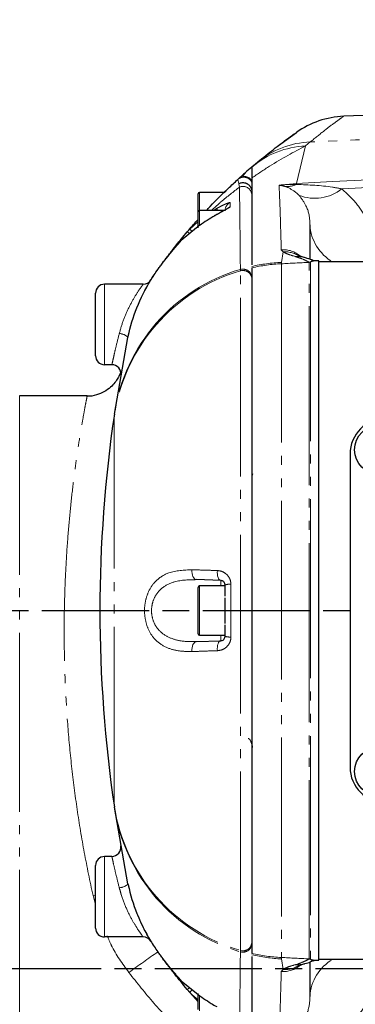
# Model space of a CAD drawing. Header units: millimetres. Extents: x 0 to 7327, y -11399 to -6123.
# Tile 57 of 87: x 3503 to 3540, y -9470 to -9360. Entities that reach past the tile are written whole.
import ezdxf

# ---------------------------------------------------------------- set-up
doc = ezdxf.new("R2010")
doc.units = ezdxf.units.MM
doc.linetypes.add('AM_ISO08W050', pattern=[18, 12, -1.5, 3, -1.5])
doc.linetypes.add('PHANTOM', pattern=[26.5, 20, -1.5, 1, -1.5, 1, -1.5])
for name, color, linetype, lineweight in [('AM_5', 3, 'Continuous', 25), ('AM_7', 4, 'AM_ISO08W050', 25), ('LineThick', 7, 'Continuous', 30)]:
    doc.layers.add(name, color=color, linetype=linetype, lineweight=lineweight)
doc.styles.add('HHI_Dims', font='simplex.shx', dxfattribs={"width": 0.8, "bigfont": 'whgtxt.shx'})
doc.dimstyles.new('HHI_Standard$0', dxfattribs={"dimtxt": 3.5, "dimasz": 3.5, "dimexe": 1, "dimexo": 1, "dimgap": 1.5, "dimtad": 1, "dimdec": 0, "dimdsep": 46, "dimtxsty": 'HHI_Dims', "dimcen": 0, "dimclrd": 1, "dimclre": 1, "dimclrt": 1, "dimadec": 3, "dimazin": 2, "dimtp": 0.1, "dimtm": 0.1, "dimtfac": 0.65, "dimtdec": 0, "dimtmove": 0, "dimatfit": 3, "dimldrblk": 'OPEN30', "dimfxl": 1, "dimlwd": -1, "dimlwe": -1, "dimarcsym": 1})

# ---------------------------------------------------------------- blocks, each defined once
blk = doc.blocks.new('*D85')
at = {"layer": 'AM_5', "color": 1, "transparency": 16777216}
for p, q in [((3454.17, -9948.31), (3454.17, -9196.86)), ((3688.43, -9947.77), (3688.43, -9196.86)), ((3670.93, -9201.86), (3471.67, -9201.86))]:
    blk.add_line(p, q, dxfattribs=at)
for points in [[(3471.67, -9198.94), (3471.67, -9204.78), (3454.17, -9201.86)], [(3670.93, -9198.94), (3670.93, -9204.78), (3688.43, -9201.86)]]:
    blk.add_solid(points, dxfattribs=at)
at = {"layer": 'Defpoints', "color": 0, "transparency": 16777216}
for p in [(3454.17, -9201.86), (3688.43, -9952.77), (3454.17, -9953.31)]:
    blk.add_point(p, dxfattribs=at)
at = {"layer": 'AM_5', "color": 1, "transparency": 16777216, "insert": (3571.3, -9176.86), "char_height": 35, "attachment_point": 5, "style": 'HHI_Dims'}
blk.add_mtext('267', dxfattribs=at)
blk = doc.blocks.new('_Open30')
at = {"color": 0, "linetype": 'ByBlock', "lineweight": -2}
for p, q in [((-1, 0.2679), (0, 0)), ((0, 0), (-1, -0.2679)), ((0, 0), (-1, 0))]:
    blk.add_line(p, q, dxfattribs=at)
blk = doc.blocks.new('*D86')
at = {"layer": 'AM_5', "color": 1, "transparency": 16777216}
for p, q in [((3458.79, -9560.78), (3458.79, -9307.15)), ((3683.8, -9560.82), (3683.8, -9307.15)), ((3666.3, -9312.15), (3476.29, -9312.15))]:
    blk.add_line(p, q, dxfattribs=at)
for points in [[(3476.29, -9309.23), (3476.29, -9315.06), (3458.79, -9312.15)], [(3666.3, -9309.23), (3666.3, -9315.06), (3683.8, -9312.15)]]:
    blk.add_solid(points, dxfattribs=at)
at = {"layer": 'Defpoints', "color": 0, "transparency": 16777216}
for p in [(3458.79, -9312.15), (3458.79, -9565.78), (3683.8, -9565.82)]:
    blk.add_point(p, dxfattribs=at)
at = {"layer": 'AM_5', "color": 1, "transparency": 16777216, "insert": (3571.29, -9287.15), "char_height": 35, "attachment_point": 5, "style": 'HHI_Dims'}
blk.add_mtext('225', dxfattribs=at)
blk = doc.blocks.new('A$C024A56F6')
at = {"color": 7, "linetype": 'Continuous', "lineweight": 25}
for p, q in [((1914.8, -2517.71), (1916.81, -2516.24)), ((1911.82, -2520.11), (1912.45, -2519.58)), ((1911.82, -2520.12), (1911.82, -2520.11)), ((1910.48, -2521.32), (1910.41, -2521.39)), ((1910.43, -2521.34), (1910.74, -2521.06)), ((1911.1, -2520.75), (1910.82, -2521.11)), ((1908.69, -2522.97), (1909.13, -2522.55)), ((1905.82, -2525.12), (1905.82, -2523.12)), ((1908.82, -2522.97), (1905.97, -2522.97)), ((1905.82, -2526.91), (1905.82, -2525.12)), ((1908.82, -2524.97), (1905.97, -2524.97)), ((1905.61, -2526.93), (1903.92, -2528.34)), ((1904.59, -2527.36), (1904.87, -2527.05)), ((1903.92, -2528.34), (1902.88, -2529.46)), ((1911.82, -2531.39), (1911.82, -2608.06)), ((1919.32, -2530.62), (1918.85, -2530.62)), ((1919.32, -2608.83), (1919.32, -2530.62)), ((1924.32, -2530.72), (1919.32, -2530.72)), ((1899.66, -2533.22), (1895.32, -2533.22)), ((1894.32, -2541.22), (1894.32, -2534.22)), ((1896.43, -2547.75), (1897.95, -2539.17)), ((1896.15, -2542.22), (1895.32, -2542.22)), ((1893.37, -2545.72), (1885.82, -2545.72)), ((1893.37, -2545.76), (1893.37, -2545.75)), ((1922.82, -2552.22), (1922.82, -2587.22)), ((1908.34, -2566.35), (1905.64, -2566.26)), ((1905.82, -2572.32), (1905.82, -2567.12)), ((1908.82, -2566.97), (1905.97, -2566.97)), ((1908.82, -2568.12), (1908.82, -2566.85)), ((1908.82, -2571.17), (1908.82, -2568.28)), ((1908.82, -2572.6), (1908.82, -2571.32)), ((1905.64, -2573.19), (1908.34, -2573.1)), ((1905.97, -2572.47), (1908.82, -2572.47)), ((1897.95, -2600.28), (1896.43, -2591.7)), ((1896.15, -2597.22), (1895.32, -2597.22)), ((1894.32, -2605.22), (1894.32, -2598.22)), ((1899.66, -2606.22), (1895.32, -2606.22)), ((1918.85, -2608.83), (1919.32, -2608.83)), ((1919.32, -2608.72), (1924.32, -2608.72)), ((1902.88, -2609.99), (1903.92, -2611.11)), ((1903.92, -2611.11), (1905.61, -2612.52)), ((1904.87, -2612.4), (1904.59, -2612.09)), ((1905.82, -2613.48), (1904.59, -2612.09)), ((1905.82, -2614.32), (1905.82, -2612.54))]:
    blk.add_line(p, q, dxfattribs=at)
at = {"color": 8, "linetype": 'PHANTOM', "lineweight": 18}
for p, q in [((1917.83, -2517.76), (1916.81, -2521.95)), ((1918.37, -2517.31), (1917.83, -2517.76)), ((1910.36, -2521.97), (1910.24, -2521.51)), ((1910.36, -2521.99), (1910.36, -2521.97)), ((1910.44, -2522.36), (1910.36, -2521.99)), ((1914.88, -2522.16), (1916.81, -2521.95)), ((1905.97, -2522.97), (1905.97, -2524.97)), ((1907.53, -2524.97), (1907.88, -2524.76)), ((1905.97, -2524.97), (1905.97, -2526.66)), ((1904.87, -2527.05), (1905.82, -2526.2)), ((1915.33, -2529.6), (1915.12, -2529.37)), ((1915.33, -2529.6), (1915.14, -2530.78)), ((1915.14, -2530.78), (1915.13, -2530.93)), ((1915.13, -2530.93), (1915.13, -2608.52)), ((1918.25, -2530.77), (1918.22, -2530.75)), ((1918.25, -2608.68), (1918.25, -2530.77)), ((1918.85, -2530.62), (1918.37, -2530.74)), ((1918.37, -2530.74), (1918.39, -2530.77)), ((1918.39, -2530.77), (1918.39, -2608.68)), ((1910.54, -2531.72), (1910.54, -2531.57)), ((1910.54, -2607.73), (1910.54, -2531.72)), ((1895.32, -2533.22), (1895.32, -2542.22)), ((1885.82, -2545.72), (1885.82, -2673.72)), ((1896.42, -2547.92), (1896.43, -2547.75)), ((1896.42, -2591.53), (1896.42, -2547.92)), ((1911.82, -2554.77), (1911.92, -2554.44)), ((1908.34, -2566.97), (1908.34, -2566.35)), ((1905.97, -2566.97), (1905.97, -2572.47)), ((1909.48, -2566.78), (1909.48, -2572.67)), ((1908.34, -2573.1), (1908.34, -2572.47)), ((1896.43, -2591.7), (1896.42, -2591.53)), ((1895.32, -2597.22), (1895.32, -2606.22)), ((1894.32, -2601.54), (1894.04, -2601.6)), ((1894.32, -2602.63), (1894.04, -2601.6)), ((1910.54, -2607.88), (1910.54, -2607.73)), ((1915.13, -2608.52), (1915.14, -2608.67)), ((1915.14, -2608.67), (1915.33, -2609.85)), ((1918.22, -2608.7), (1918.25, -2608.68)), ((1918.39, -2608.68), (1918.37, -2608.71)), ((1918.37, -2608.71), (1918.85, -2608.83)), ((1915.12, -2610.08), (1915.33, -2609.85)), ((1905.97, -2612.79), (1905.97, -2614.47))]:
    blk.add_line(p, q, dxfattribs=at)
at = {"color": 8, "linetype": 'PHANTOM', "lineweight": 18, "flags": 128}
for points in [[(1909.4, -2524.09), (1909.4, -2524.25), (1909.41, -2524.55)], [(1905.64, -2566.26), (1905.52, -2566.23), (1905.41, -2566.17), (1905.32, -2566.06), (1905.23, -2565.92), (1905.17, -2565.75), (1905.13, -2565.56), (1905.11, -2565.36), (1905.12, -2565.15)], [(1908.34, -2566.35), (1908.25, -2566.33), (1908.17, -2566.26), (1908.1, -2566.16), (1908.04, -2566.01), (1907.99, -2565.85), (1907.97, -2565.66), (1907.95, -2565.45), (1907.96, -2565.24)], [(1905.64, -2573.19), (1905.52, -2573.22), (1905.41, -2573.28), (1905.32, -2573.39), (1905.23, -2573.53), (1905.17, -2573.7), (1905.13, -2573.89), (1905.11, -2574.09), (1905.12, -2574.3)], [(1907.96, -2574.21), (1907.95, -2574), (1907.97, -2573.79), (1907.99, -2573.6), (1908.04, -2573.43), (1908.1, -2573.29), (1908.17, -2573.19), (1908.25, -2573.12), (1908.34, -2573.1)]]:
    blk.add_lwpolyline(points, dxfattribs=at)
at = {"color": 7, "linetype": 'Continuous', "lineweight": 25}
for centre in [(1926.07, -2551.73), (1926.07, -2587.72)]:
    blk.add_circle(centre, 2.75, dxfattribs=at)
for centre, radius, start, end in [((1922.55, -2524.43), 10, 92.5218, 125.0435), ((1954.32, -3245.72), 731.99, 91.16959, 92.5218), ((1954.32, -2569.72), 65.32, 130.5865, 131.4294), ((1905.97, -2523.12), 0.15, 90, 180), ((1905.97, -2525.12), 0.15, 90, 180), ((1895.32, -2534.22), 1, 90, 180), ((1899.66, -2532.22), 1, 270, 328.3481), ((1895.32, -2541.22), 1, 180, 270), ((1896.15, -2543.22), 1, 349.8924, 90), ((2044.81, -2569.72), 150, 171.5748, 188.4252), ((1926.82, -2552.22), 4, 90.2495, 180), ((1905.97, -2567.12), 0.15, 90, 180), ((1905.97, -2572.32), 0.15, 180, 270), ((1926.82, -2587.22), 4, 180, 269.7505), ((1896.15, -2596.22), 1, 270, 10.1076), ((1895.32, -2598.22), 1, 90, 180), ((1895.32, -2605.22), 1, 180, 270), ((1899.66, -2607.22), 1, 31.6519, 90)]:
    blk.add_arc(centre, radius, start, end, dxfattribs=at)
at = {"color": 8, "linetype": 'PHANTOM', "lineweight": 18}
for centre, radius, start, end in [((1918.22, -2527.59), 9.83, 92.2536, 130.5515), ((1918.75, -2527.13), 9.83, 92.1984, 129.8319), ((1910.82, -2523.28), 1, 0.1409, 112.4673), ((1915.6, -2519.18), 3.13, 270.9068, 293.4038), ((1916.48, -2522.13), 0.379, 10.7571, 28.6175), ((1918.86, -2518.75), 4.86, 248.9047, 308.5328), ((1909.51, -2524.12), 1.75, 201.5018, 209.2802), ((1909.82, -2525), 0.997, 114.5593, 179.959), ((1909.82, -2525.46), 0.998, 114.2254, 135.4089), ((1907.01, -2525.21), 2.82, 220.6529, 228.1857), ((1923.49, -2526.26), 5.18, 183.6178, 239.6091), ((1903.48, -2529.11), 2.07, 48.7039, 57.4245), ((1915.32, -2532.37), 3.01, 50.1916, 93.7511), ((1915.52, -2532.55), 2.95, 53.9317, 93.6595), ((1916.92, -2532.91), 2.79, 75.272, 94.3027), ((1916.19, -2550.82), 20.07, 92.9913, 102.5753), ((1916.2, -2550.98), 20.08, 93.0571, 102.6062), ((1953.96, -3257.77), 727.87, 92.81255, 93.0581), ((1918.41, -2533.64), 2.9, 90.7316, 93.6522), ((1918.39, -2533.75), 2.98, 89.9874, 92.8302), ((1916.15, -2550.86), 19.95, 106.3278, 171.5143), ((1916.13, -2550.68), 19.92, 106.3011, 171.521), ((1901.32, -2531.57), 0.0232, 147.1229, 189.3239), ((1910.82, -2532.53), 0.999, 0.1421, 106.5453), ((1910.82, -2532.68), 0.999, 0.1546, 106.5115), ((1896.95, -2540.13), 1.39, 43.6182, 89.001), ((1909.36, -2568.66), 1.89, 86.0978, 106.5111), ((1909.36, -2570.79), 1.89, 253.506, 273.885), ((1916.15, -2588.59), 19.95, 188.4859, 253.6719), ((1916.13, -2588.77), 19.92, 188.479, 253.6989), ((1896.95, -2599.32), 1.39, 270.999, 316.3818), ((1910.82, -2606.77), 0.999, 253.4903, 359.847), ((1910.82, -2606.92), 0.999, 253.4561, 359.8599), ((1995.85, -2744.34), 166.01, 124.7168, 126.0914), ((1901.32, -2607.88), 0.0232, 170.6761, 212.8771), ((1916.2, -2588.47), 20.08, 257.3951, 266.9415), ((1916.19, -2588.64), 20.06, 257.4232, 267.0122), ((1953.96, -1881.68), 727.87, 266.9419, 267.18745), ((1915.32, -2607.08), 3.01, 266.2528, 309.7186), ((1915.52, -2606.9), 2.96, 266.3555, 306.1918), ((1916.92, -2606.54), 2.79, 265.6894, 285.1796), ((1918.41, -2605.72), 2.99, 266.3885, 269.2277), ((1918.39, -2605.7), 2.98, 267.1698, 270.0126), ((1923.49, -2613.19), 5.18, 120.3916, 176.3816), ((1903.48, -2610.35), 2.06, 302.5502, 311.304), ((1907.37, -2614.59), 3.32, 132.3341, 138.7948)]:
    blk.add_arc(centre, radius, start, end, dxfattribs=at)
for centre, major_axis, ratio, start_param, end_param in [((1954.32, -3245.72), (731.99, 0), 0.996313, 1.583023, 1.619932), ((1954.32, -3326.37), (0, 805.48), 0.908766, 6.246291, 6.334452), ((1954.32, -3324.25), (0, 802.49), 0.908412, 6.24614, 6.32768)]:
    blk.add_ellipse(centre, major_axis=major_axis, ratio=ratio, start_param=start_param, end_param=end_param, dxfattribs=at)
for points, knots in [([(1922.11, -2514.44), (1922.06, -2514.47), (1921.96, -2514.54), (1921.18, -2515.11), (1920, -2515.98), (1918.91, -2516.87), (1918.37, -2517.31)], [0, 0, 0, 0, 0.2493003, 0.4986075, 0.7492982, 1, 1, 1, 1]), ([(1917.83, -2517.76), (1916.52, -2518.45), (1914.6, -2519.46), (1912.49, -2520.89), (1911.82, -2521.35)], [0, 0, 0, 0, 0.683111, 1, 1, 1, 1]), ([(1910.24, -2521.51), (1910.29, -2521.47), (1910.41, -2521.38), (1910.62, -2521.29), (1910.86, -2521.24), (1911.11, -2521.26), (1911.35, -2521.34), (1911.55, -2521.47), (1911.72, -2521.64), (1911.79, -2521.77), (1911.82, -2521.83)], [0, 0, 0, 0, 0.1128891, 0.2355591, 0.3657278, 0.5000033, 0.6342717, 0.7644351, 0.8871105, 1, 1, 1, 1]), ([(1910.44, -2522.36), (1909.77, -2522.88), (1908.77, -2523.64), (1907.66, -2524.65), (1907.29, -2524.97)], [0, 0, 0, 0, 0.677479, 1, 1, 1, 1]), ([(1910.36, -2521.97), (1910.43, -2521.94), (1910.57, -2521.88), (1910.82, -2521.85), (1911.09, -2521.88), (1911.34, -2521.99), (1911.56, -2522.16), (1911.71, -2522.38), (1911.8, -2522.61), (1911.81, -2522.77), (1911.82, -2522.84)], [0, 0, 0, 0, 0.110614, 0.232695, 0.363833, 0.500007, 0.63618, 0.767317, 0.88939, 1, 1, 1, 1]), ([(1910.36, -2521.99), (1910.43, -2521.96), (1910.58, -2521.9), (1910.83, -2521.87), (1911.09, -2521.91), (1911.35, -2522.02), (1911.56, -2522.2), (1911.72, -2522.42), (1911.8, -2522.65), (1911.82, -2522.81), (1911.82, -2522.88)], [0, 0, 0, 0, 0.110568, 0.232634, 0.363782, 0.499992, 0.636213, 0.767358, 0.889443, 1, 1, 1, 1]), ([(1910.54, -2531.57), (1910.52, -2529.51), (1910.49, -2526.38), (1910.45, -2523.38), (1910.44, -2522.36)], [0, 0, 0, 0, 0.659867, 1, 1, 1, 1]), ([(1914.88, -2522.16), (1914.88, -2522.16), (1914.99, -2522.14), (1915.64, -2522.06), (1916.29, -2522.06), (1916.85, -2522.06)], [0, 0, 0, 0, 0.009284, 0.155536, 1, 1, 1, 1]), ([(1915.12, -2529.37), (1915.09, -2528.3), (1915.03, -2526.24), (1914.95, -2523.87), (1914.89, -2522.55), (1914.88, -2522.19), (1914.88, -2522.16)], [0, 0, 0, 0, 0.442369, 0.85007, 0.98642, 1, 1, 1, 1]), ([(1915.65, -2522.32), (1915.44, -2522.26), (1915.19, -2522.18), (1914.92, -2522.16), (1914.88, -2522.16), (1914.88, -2522.16)], [0, 0, 0, 0, 0.840683, 0.987513, 1, 1, 1, 1]), ([(1917.11, -2523.28), (1917.01, -2523.19), (1916.55, -2522.74), (1916.05, -2522.5), (1915.65, -2522.32)], [0, 0, 0, 0, 0.214709, 1, 1, 1, 1]), ([(1916.85, -2522.06), (1918.19, -2522.11), (1919.89, -2522.18), (1921.55, -2522.49), (1921.89, -2522.55)], [0, 0, 0, 0, 0.792557, 1, 1, 1, 1]), ([(1921.89, -2522.55), (1922.46, -2523.07), (1923.59, -2524.13), (1924.91, -2526.17), (1925.87, -2528.38), (1926.08, -2530.01), (1926.18, -2530.72)], [0, 0, 0, 0, 0.220626, 0.448184, 0.756521, 1, 1, 1, 1]), ([(1918.32, -2526.58), (1918.32, -2526.49), (1918.3, -2525.77), (1918.13, -2524.66), (1917.4, -2523.67), (1917.11, -2523.28)], [0, 0, 0, 0, 0.089127, 0.64371, 1, 1, 1, 1]), ([(1907.88, -2524.76), (1908.04, -2524.67), (1908.36, -2524.49), (1908.79, -2524.29), (1909.13, -2524.15), (1909.36, -2524.08), (1909.39, -2524.09), (1909.4, -2524.09)], [0, 0, 0, 0, 0.229051, 0.43699, 0.628835, 0.815471, 1, 1, 1, 1]), ([(1909.41, -2524.55), (1909.41, -2524.55), (1909.41, -2524.57), (1909.31, -2524.65), (1908.97, -2524.84), (1908.47, -2525.11), (1908.08, -2525.33), (1907.89, -2525.44)], [0, 0, 0, 0, 0.027381, 0.235882, 0.472778, 0.73505, 1, 1, 1, 1]), ([(1903.92, -2528.34), (1903.86, -2528.41), (1903.62, -2528.67), (1903.23, -2529.12), (1902.77, -2529.68), (1902.35, -2530.2), (1901.99, -2530.65), (1901.67, -2531.07), (1901.47, -2531.34), (1901.35, -2531.51), (1901.3, -2531.58)], [0, 0, 0, 0, 0.091934, 0.350428, 0.534179, 0.668276, 0.820475, 0.891979, 0.958395, 1, 1, 1, 1]), ([(1916.71, -2530.13), (1916.42, -2530.04), (1915.83, -2529.88), (1915.5, -2529.69), (1915.33, -2529.6)], [0, 0, 0, 0, 0.498849, 1, 1, 1, 1]), ([(1918.22, -2530.75), (1918.11, -2530.69), (1917.9, -2530.59), (1917.46, -2530.38), (1917.01, -2530.23), (1916.71, -2530.13)], [0, 0, 0, 0, 0.250204, 0.495463, 1, 1, 1, 1]), ([(1918.69, -2530.61), (1918.67, -2530.59), (1918.62, -2530.56), (1918.47, -2530.64), (1918.39, -2530.72), (1918.37, -2530.74)], [0, 0, 0, 0, 0.355269, 0.872404, 1, 1, 1, 1]), ([(1897.95, -2539.17), (1897.96, -2539.13), (1898.2, -2538), (1898.87, -2535.8), (1900.09, -2533.33), (1901.02, -2531.98), (1901.3, -2531.58)], [0, 0, 0, 0, 0.015898, 0.413196, 0.822025, 1, 1, 1, 1]), ([(1896.98, -2538.74), (1897.12, -2538.23), (1897.42, -2537.2), (1898.08, -2535.72), (1898.79, -2534.46), (1899.38, -2533.6), (1899.61, -2533.29), (1899.65, -2533.23), (1899.66, -2533.23), (1899.66, -2533.22)], [0, 0, 0, 0, 0.186947, 0.375408, 0.574929, 0.779734, 0.930033, 0.966243, 1, 1, 1, 1]), ([(1896.15, -2542.22), (1896.16, -2542.18), (1896.18, -2542.08), (1896.35, -2541.32), (1896.61, -2540.2), (1896.85, -2539.23), (1896.98, -2538.74)], [0, 0, 0, 0, 0.245303, 0.490959, 0.73881, 1, 1, 1, 1]), ([(1894.04, -2601.6), (1893.7, -2599.99), (1893.02, -2596.76), (1892.23, -2591.92), (1891.61, -2587.11), (1891.18, -2582.43), (1890.91, -2577.96), (1890.8, -2573.68), (1890.81, -2569.59), (1890.94, -2565.73), (1891.16, -2562.16), (1891.44, -2558.88), (1891.76, -2555.9), (1892.11, -2553.23), (1892.45, -2550.94), (1892.77, -2549.01), (1893.04, -2547.5), (1893.24, -2546.44), (1893.36, -2545.83), (1893.37, -2545.78), (1893.37, -2545.76)], [0, 0, 0, 0, 0.0540653, 0.1081294, 0.1638238, 0.2195185, 0.2735215, 0.3275263, 0.3830625, 0.4386013, 0.4936799, 0.5487601, 0.6053091, 0.6618581, 0.7192902, 0.7767217, 0.83582, 0.8949176, 0.9523193, 1, 1, 1, 1]), ([(1905.12, -2574.3), (1904.62, -2574.29), (1903.63, -2574.28), (1902.25, -2573.91), (1901.1, -2573.17), (1900.3, -2572.09), (1899.87, -2570.83), (1899.76, -2569.53), (1899.96, -2568.28), (1900.41, -2567.19), (1901.23, -2566.16), (1902.75, -2565.25), (1904.22, -2565.19), (1905.12, -2565.15)], [0, 0, 0, 0, 0.095771, 0.191273, 0.290912, 0.373711, 0.442919, 0.511807, 0.575851, 0.64121, 0.714024, 0.825928, 1, 1, 1, 1]), ([(1905.12, -2565.15), (1905.68, -2565.17), (1906.6, -2565.2), (1907.58, -2565.23), (1907.96, -2565.24)], [0, 0, 0, 0, 0.612875, 1, 1, 1, 1]), ([(1907.96, -2565.24), (1908.08, -2565.26), (1908.38, -2565.29), (1908.81, -2565.49), (1909.18, -2565.83), (1909.43, -2566.28), (1909.47, -2566.61), (1909.48, -2566.78)], [0, 0, 0, 0, 0.161529, 0.389844, 0.600466, 0.800602, 1, 1, 1, 1]), ([(1905.64, -2566.26), (1904.79, -2566.27), (1903.43, -2566.3), (1901.96, -2566.98), (1901.17, -2567.77), (1900.74, -2568.61), (1900.55, -2569.55), (1900.61, -2570.22), (1900.77, -2570.86), (1901.07, -2571.56), (1901.84, -2572.38), (1902.94, -2572.93), (1904.24, -2573.2), (1905.17, -2573.19), (1905.64, -2573.19)], [0, 0, 0, 0, 0.183284, 0.296476, 0.367501, 0.429476, 0.489066, 0.549597, 0.553031, 0.618272, 0.698715, 0.799127, 0.899423, 1, 1, 1, 1]), ([(1909.48, -2572.67), (1909.48, -2572.71), (1909.48, -2572.93), (1909.36, -2573.34), (1909.03, -2573.8), (1908.53, -2574.13), (1908.15, -2574.18), (1907.96, -2574.21)], [0, 0, 0, 0, 0.048603, 0.26409, 0.499831, 0.749304, 1, 1, 1, 1]), ([(1907.96, -2574.21), (1907.36, -2574.22), (1906.38, -2574.26), (1905.47, -2574.29), (1905.12, -2574.3)], [0, 0, 0, 0, 0.612872, 1, 1, 1, 1]), ([(1911.92, -2585.01), (1911.88, -2584.86), (1911.8, -2584.58), (1911.67, -2584.27), (1911.55, -2584.06), (1911.46, -2584.04), (1911.42, -2584.02)], [0, 0, 0, 0, 0.249994, 0.500003, 0.75, 1, 1, 1, 1]), ([(1896.98, -2600.71), (1896.85, -2600.22), (1896.61, -2599.26), (1896.35, -2598.12), (1896.18, -2597.36), (1896.16, -2597.27), (1896.15, -2597.22)], [0, 0, 0, 0, 0.25618, 0.51165, 0.76277, 1, 1, 1, 1]), ([(1899.66, -2606.22), (1899.63, -2606.18), (1899.56, -2606.1), (1899.11, -2605.46), (1898.49, -2604.49), (1897.79, -2603.14), (1897.27, -2601.78), (1897.05, -2600.97), (1896.98, -2600.71)], [0, 0, 0, 0, 0.16076, 0.322994, 0.499846, 0.699537, 0.903954, 1, 1, 1, 1]), ([(1897.95, -2600.28), (1897.96, -2600.32), (1898.2, -2601.45), (1898.87, -2603.64), (1900.09, -2606.12), (1901.02, -2607.46), (1901.3, -2607.87)], [0, 0, 0, 0, 0.015898, 0.413196, 0.822025, 1, 1, 1, 1]), ([(1898.06, -2610.2), (1897.33, -2609.21), (1896.38, -2607.92), (1895.78, -2606.45), (1895.64, -2606.1)], [0, 0, 0, 0, 0.762469, 1, 1, 1, 1]), ([(1901.3, -2607.87), (1901.37, -2607.97), (1901.52, -2608.18), (1901.85, -2608.62), (1902.33, -2609.24), (1902.89, -2609.92), (1903.43, -2610.56), (1903.76, -2610.93), (1903.92, -2611.11)], [0, 0, 0, 0, 0.0620417, 0.1376838, 0.2924089, 0.5247958, 0.76501, 1, 1, 1, 1]), ([(1910.44, -2617.09), (1910.46, -2615.1), (1910.5, -2612.08), (1910.53, -2608.95), (1910.54, -2607.88)], [0, 0, 0, 0, 0.659872, 1, 1, 1, 1]), ([(1915.33, -2609.85), (1915.49, -2609.75), (1915.83, -2609.57), (1916.41, -2609.4), (1916.71, -2609.32)], [0, 0, 0, 0, 0.498389, 1, 1, 1, 1]), ([(1916.71, -2609.32), (1917.01, -2609.22), (1917.32, -2609.12), (1917.8, -2608.91), (1918.01, -2608.81), (1918.22, -2608.7)], [0, 0, 0, 0, 0.503868, 0.504539, 1, 1, 1, 1]), ([(1918.37, -2608.71), (1918.37, -2608.71), (1918.39, -2608.72), (1918.44, -2608.78), (1918.57, -2608.87), (1918.65, -2608.86), (1918.7, -2608.86)], [0, 0, 0, 0, 0.020874, 0.104356, 0.438329, 1, 1, 1, 1]), ([(1926.18, -2608.72), (1926.09, -2609.42), (1925.88, -2611.04), (1924.93, -2613.24), (1923.61, -2615.31), (1922.47, -2616.36), (1921.89, -2616.9)], [0, 0, 0, 0, 0.235214, 0.551827, 0.772952, 1, 1, 1, 1]), ([(1903.87, -2616.83), (1902.85, -2615.78), (1900.81, -2613.67), (1898.97, -2611.36), (1898.06, -2610.2)], [0, 0, 0, 0, 0.498589, 1, 1, 1, 1]), ([(1914.88, -2617.29), (1914.88, -2617.26), (1914.93, -2615.94), (1915.02, -2613.54), (1915.09, -2611.15), (1915.12, -2610.08)], [0, 0, 0, 0, 0.01358, 0.557631, 1, 1, 1, 1]), ([(1905.82, -2613.24), (1905.61, -2613.09), (1905.27, -2612.83), (1904.99, -2612.52), (1904.87, -2612.4)], [0, 0, 0, 0, 0.6099402, 1, 1, 1, 1]), ([(1917.11, -2616.16), (1917.4, -2615.78), (1918.13, -2614.79), (1918.3, -2613.68), (1918.32, -2612.96), (1918.32, -2612.86)], [0, 0, 0, 0, 0.35629, 0.910871, 1, 1, 1, 1])]:
    blk.add_open_spline(points, degree=3, knots=knots, dxfattribs=at)
at = {"color": 7, "linetype": 'Continuous', "lineweight": 25}
for points, knots in [([(1912.45, -2519.58), (1913.08, -2519.07), (1914.34, -2518.05), (1915.7, -2517.04), (1916.51, -2516.45), (1916.62, -2516.37), (1916.66, -2516.35)], [0, 0, 0, 0, 0.2848954, 0.5697736, 0.85667, 1, 1, 1, 1]), ([(1911.82, -2520.12), (1911.82, -2520.22), (1911.82, -2520.37), (1911.82, -2521.11), (1911.82, -2521.35)], [0, 0, 0, 0, 0.674051, 1, 1, 1, 1]), ([(1906.74, -2524.97), (1906.88, -2524.82), (1907.75, -2523.88), (1908.9, -2522.76), (1909.89, -2521.84), (1910.24, -2521.51)], [0, 0, 0, 0, 0.109561, 0.687266, 1, 1, 1, 1]), ([(1910.32, -2521.44), (1910.38, -2521.4), (1910.49, -2521.31), (1910.69, -2521.22), (1910.9, -2521.18), (1911.11, -2521.18), (1911.32, -2521.23), (1911.52, -2521.32), (1911.69, -2521.45), (1911.78, -2521.56), (1911.82, -2521.62)], [0, 0, 0, 0, 0.125009, 0.250003, 0.375001, 0.5, 0.624993, 0.749998, 0.874988, 1, 1, 1, 1]), ([(1911.1, -2520.75), (1911.03, -2520.8), (1910.9, -2520.92), (1910.65, -2521.14), (1910.47, -2521.31), (1910.45, -2521.32)], [0, 0, 0, 0, 0.412933, 0.94033, 1, 1, 1, 1]), ([(1911.82, -2521.35), (1911.82, -2521.62), (1911.82, -2524.78), (1911.82, -2528.06), (1911.82, -2531.06)], [0, 0, 0, 0, 0.086229, 1, 1, 1, 1]), ([(1909.17, -2524.71), (1909.17, -2524.72), (1909.16, -2524.72), (1909.09, -2524.77), (1908.93, -2524.86), (1908.63, -2525.03), (1908.17, -2525.28), (1907.81, -2525.48), (1907.62, -2525.58)], [0, 0, 0, 0, 0.055909, 0.143192, 0.270154, 0.463046, 0.712341, 1, 1, 1, 1]), ([(1907.89, -2525.44), (1907.31, -2525.78), (1906.53, -2526.24), (1905.8, -2526.78), (1905.61, -2526.93)], [0, 0, 0, 0, 0.735622, 1, 1, 1, 1]), ([(1904.59, -2527.36), (1904.6, -2527.35), (1904.98, -2526.91), (1905.4, -2526.41), (1905.78, -2526.01), (1905.82, -2525.97)], [0, 0, 0, 0, 0.017635, 0.883004, 1, 1, 1, 1]), ([(1918.32, -2526.58), (1918.32, -2526.72), (1918.32, -2527.56), (1918.32, -2528.84), (1918.32, -2530), (1918.32, -2530.44)], [0, 0, 0, 0, 0.103002, 0.663019, 1, 1, 1, 1]), ([(1902.89, -2529.45), (1903.23, -2529.02), (1903.77, -2528.33), (1904.37, -2527.63), (1904.59, -2527.36)], [0, 0, 0, 0, 0.626647, 1, 1, 1, 1]), ([(1901.3, -2531.56), (1901.33, -2531.52), (1901.41, -2531.42), (1901.53, -2531.25), (1901.73, -2530.98), (1901.94, -2530.69), (1902.19, -2530.36), (1902.47, -2529.98), (1902.71, -2529.68), (1902.85, -2529.5), (1902.88, -2529.46)], [0, 0, 0, 0, 0.030225, 0.08105, 0.14081, 0.283339, 0.4204, 0.617971, 0.906471, 1, 1, 1, 1]), ([(1917.68, -2530.22), (1917.52, -2530.18), (1917.24, -2530.1), (1917.02, -2530.02), (1917.04, -2530.03), (1917.04, -2530.03)], [0, 0, 0, 0, 0.444055, 0.836879, 1, 1, 1, 1]), ([(1918.7, -2530.58), (1918.69, -2530.58), (1918.52, -2530.5), (1918.18, -2530.37), (1917.77, -2530.26), (1917.63, -2530.22)], [0, 0, 0, 0, 0.049049, 0.680337, 1, 1, 1, 1]), ([(1918.85, -2530.62), (1918.85, -2530.62), (1918.85, -2530.62), (1918.76, -2530.59), (1918.7, -2530.56)], [0, 0, 0, 0, 0.302683, 1, 1, 1, 1]), ([(1897.95, -2539.17), (1897.96, -2539.13), (1898.2, -2538), (1898.88, -2535.8), (1900.1, -2533.32), (1901.02, -2531.97), (1901.3, -2531.56)], [0, 0, 0, 0, 0.015901, 0.413196, 0.822029, 1, 1, 1, 1]), ([(1897.17, -2542.92), (1897.17, -2542.92), (1897.16, -2542.94), (1897.13, -2543.05), (1897.03, -2543.33), (1896.83, -2543.73), (1896.5, -2544.24), (1895.99, -2544.79), (1895.29, -2545.29), (1894.4, -2545.63), (1893.72, -2545.79), (1893.38, -2545.74), (1893.37, -2545.74)], [0, 0, 0, 0, 0.042609, 0.191798, 0.284436, 0.363291, 0.463056, 0.573938, 0.700586, 0.844275, 0.998445, 1, 1, 1, 1]), ([(1908.82, -2566.85), (1908.82, -2566.8), (1908.81, -2566.75), (1908.78, -2566.65), (1908.72, -2566.54), (1908.6, -2566.43), (1908.47, -2566.37), (1908.38, -2566.36), (1908.34, -2566.35)], [0, 0, 0, 0, 0.138756, 0.162751, 0.347117, 0.563492, 0.816049, 1, 1, 1, 1]), ([(1908.34, -2573.1), (1908.4, -2573.09), (1908.51, -2573.07), (1908.67, -2572.97), (1908.77, -2572.84), (1908.81, -2572.71), (1908.82, -2572.64), (1908.82, -2572.61), (1908.82, -2572.6)], [0, 0, 0, 0, 0.284171, 0.552268, 0.779894, 0.9153, 0.96198, 1, 1, 1, 1]), ([(1897.95, -2600.28), (1897.96, -2600.32), (1898.2, -2601.45), (1898.88, -2603.65), (1900.1, -2606.13), (1901.02, -2607.48), (1901.3, -2607.89)], [0, 0, 0, 0, 0.015901, 0.413196, 0.822029, 1, 1, 1, 1]), ([(1902.88, -2609.99), (1902.79, -2609.87), (1902.5, -2609.5), (1902.11, -2608.99), (1901.65, -2608.36), (1901.44, -2608.08), (1901.35, -2607.95), (1901.3, -2607.89)], [0, 0, 0, 0, 0.25456, 0.754982, 0.894767, 0.954561, 1, 1, 1, 1]), ([(1911.82, -2608.39), (1911.82, -2609.47), (1911.82, -2612.76), (1911.82, -2615.95), (1911.82, -2618.1)], [0, 0, 0, 0, 0.327598, 1, 1, 1, 1]), ([(1917.02, -2609.43), (1917.02, -2609.43), (1916.99, -2609.45), (1917.12, -2609.39), (1917.35, -2609.31), (1917.58, -2609.25), (1917.67, -2609.23)], [0, 0, 0, 0, 0.014952, 0.343068, 0.767591, 1, 1, 1, 1]), ([(1917.65, -2609.23), (1917.69, -2609.22), (1917.97, -2609.15), (1918.34, -2609.02), (1918.59, -2608.91), (1918.7, -2608.86)], [0, 0, 0, 0, 0.082859, 0.597947, 1, 1, 1, 1]), ([(1918.32, -2609.02), (1918.32, -2609.37), (1918.32, -2610.66), (1918.32, -2611.93), (1918.32, -2612.86)], [0, 0, 0, 0, 0.270846, 1, 1, 1, 1]), ([(1918.7, -2608.88), (1918.77, -2608.86), (1918.86, -2608.83), (1918.86, -2608.83), (1918.86, -2608.83)], [0, 0, 0, 0, 0.773421, 1, 1, 1, 1]), ([(1904.59, -2612.09), (1904.1, -2611.5), (1903.53, -2610.82), (1903.07, -2610.22), (1903, -2610.14)], [0, 0, 0, 0, 0.85602, 1, 1, 1, 1]), ([(1905.61, -2612.52), (1906.15, -2612.91), (1906.89, -2613.44), (1907.68, -2613.89), (1907.89, -2614.01)], [0, 0, 0, 0, 0.735617, 1, 1, 1, 1])]:
    blk.add_open_spline(points, degree=3, knots=knots, dxfattribs=at)

msp = doc.modelspace()

# ---------------------------------------------------------------- linework, layer by layer
at = {"layer": 'AM_7'}
for p, q in [((3571.29, -9425.69), (3491.93, -9425.69)), ((3427.92, -9465.69), (3714.67, -9465.69))]:
    msp.add_line(p, q, dxfattribs=at)

# ---------------------------------------------------------------- block references
at = {"layer": 'LineThick'}
msp.add_blockref('A$C024A56F6', (1616.97, -6855.96), dxfattribs=at)

# ---------------------------------------------------------------- dimensions: what is measured, and where the dimension line sits
at = {"layer": 'AM_5'}
dim = msp.add_linear_dim(base=(3454.17, -9201.86), p1=(3688.43, -9952.77), p2=(3454.17, -9953.31), text='267', dimstyle='HHI_Standard$0', override={"dimscale": 5, "dimtxt": 7}, dxfattribs=at)
dim.commit()
dim.dimension.update_dxf_attribs({"geometry": '*D85', "text_midpoint": (3571.3, -9201.86), "dimtype": 160})
dim = msp.add_linear_dim(base=(3458.79, -9312.15), p1=(3683.8, -9565.82), p2=(3458.79, -9565.78), dimstyle='HHI_Standard$0', override={"dimscale": 5, "dimtxt": 7, "dimdec": 0}, dxfattribs=at)
dim.commit()
dim.dimension.update_dxf_attribs({"geometry": '*D86', "text_midpoint": (3571.29, -9287.15)})

doc.saveas('drawing.dxf')
